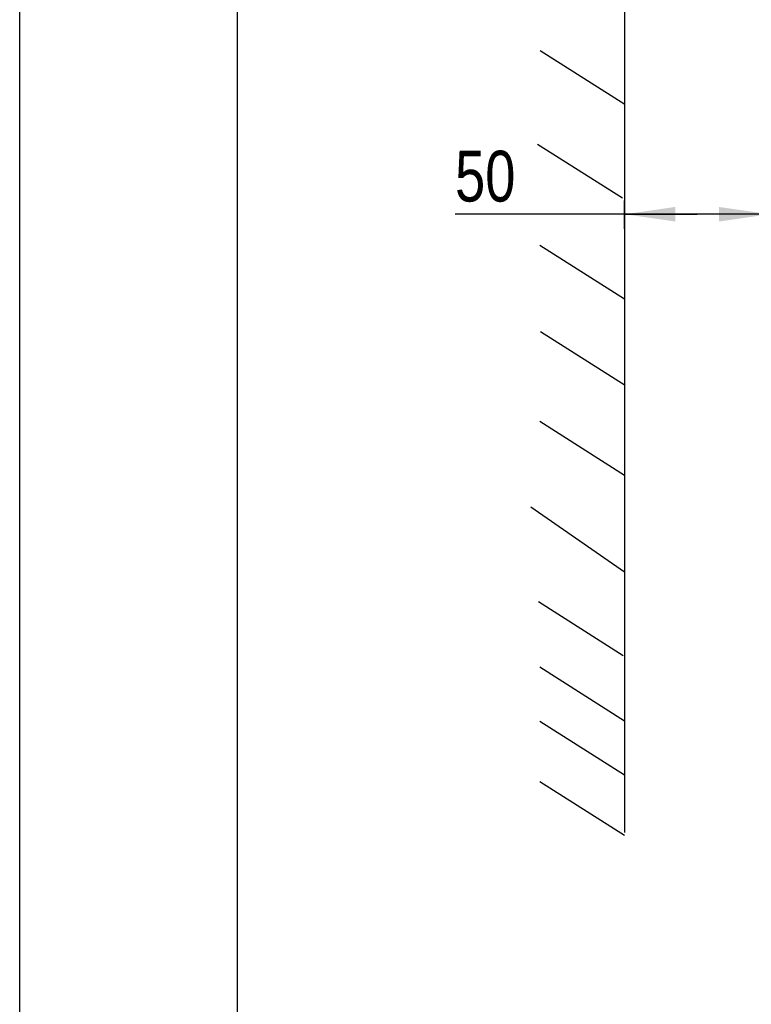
# Model space of a CAD drawing. Extents: x 0 to 420, y 0 to 297.
# Tile 4 of 51: x 0 to 50, y 109 to 177. Entities that reach past the tile are written whole.
import ezdxf

# ---------------------------------------------------------------- set-up
doc = ezdxf.new("R2010")
doc.units = 0
doc.header["$LTSCALE"] = 23.1
doc.layers.get('0').update_dxf_attribs({"linetype": 'CONTINUOUS'})
doc.styles.get("Standard").update_dxf_attribs({"font": 'txt', "width": 0.8})
doc.dimstyles.get("Standard").update_dxf_attribs({"dimtxt": 2.5, "dimasz": 2.5, "dimexe": 1.25, "dimexo": 0.625, "dimtad": 1, "dimcen": 2.5, "dimazin": 3, "dimtfac": 1, "dimtmove": 0, "dimatfit": 3})

# ---------------------------------------------------------------- blocks, each defined once
blk = doc.blocks.new('_FILLED')
at = {"color": 0, "linetype": 'BYBLOCK'}
blk.add_solid([(0, 0), (-1, 0.143), (-1, -0.143)], dxfattribs=at)
blk = doc.blocks.new('*D2')
at = {"color": 2, "linetype": 'CONTINUOUS'}
for p, q in [((41.73, 162.142), (41.73, 164.083)), ((51.75, 162.142), (51.75, 164.083)), ((46.74, 163.142), (30.037, 163.142)), ((41.73, 163.142), (46.74, 163.142)), ((51.75, 163.142), (46.74, 163.142))]:
    blk.add_line(p, q, dxfattribs=at)
at = {"color": 2, "linetype": 'CONTINUOUS', "xscale": 3.5, "yscale": 3.5, "zscale": 3.5, "rotation": 180}
blk.add_blockref('_FILLED', (41.73, 163.142), dxfattribs=at)
at = {"color": 2, "linetype": 'CONTINUOUS', "xscale": 3.5, "yscale": 3.5, "zscale": 3.5}
blk.add_blockref('_FILLED', (51.75, 163.142), dxfattribs=at)
at = {"color": 5, "linetype": 'CONTINUOUS', "width": 0.8}
blk.add_text('50', height=3.5, dxfattribs=at).set_placement((30.037, 164.017))

msp = doc.modelspace()

# ---------------------------------------------------------------- linework, layer by layer
at = {"color": 7, "linetype": 'CONTINUOUS'}
for p, q in [((0, 0), (0, 297)), ((15, 284.5), (15, 12.5)), ((41.73, 204.122), (41.73, 120.495)), ((41.743, 170.708), (35.899, 174.411)), ((41.578, 164.239), (35.735, 167.941)), ((41.73, 157.292), (35.886, 160.995)), ((41.778, 151.324), (35.935, 155.027)), ((41.73, 145.135), (35.886, 148.838)), ((41.73, 138.465), (35.272, 142.939)), ((41.633, 132.699), (35.789, 136.402)), ((41.73, 128.194), (35.886, 131.896)), ((41.73, 124.461), (35.886, 128.164)), ((41.73, 120.306), (35.886, 124.008))]:
    msp.add_line(p, q, dxfattribs=at)

# ---------------------------------------------------------------- dimensions: what is measured, and where the dimension line sits
at = {"color": 2, "linetype": 'CONTINUOUS'}
dim = msp.add_linear_dim(base=(41.73, 163.142), p1=(51.75, 162.142), p2=(41.73, 162.142), angle=180, dimstyle='Standard', dxfattribs=at)
dim.commit()
dim.dimension.update_dxf_attribs({"geometry": '*D2', "text_midpoint": (32.837, 165.767), "dimtype": 128})

doc.saveas('drawing.dxf')
